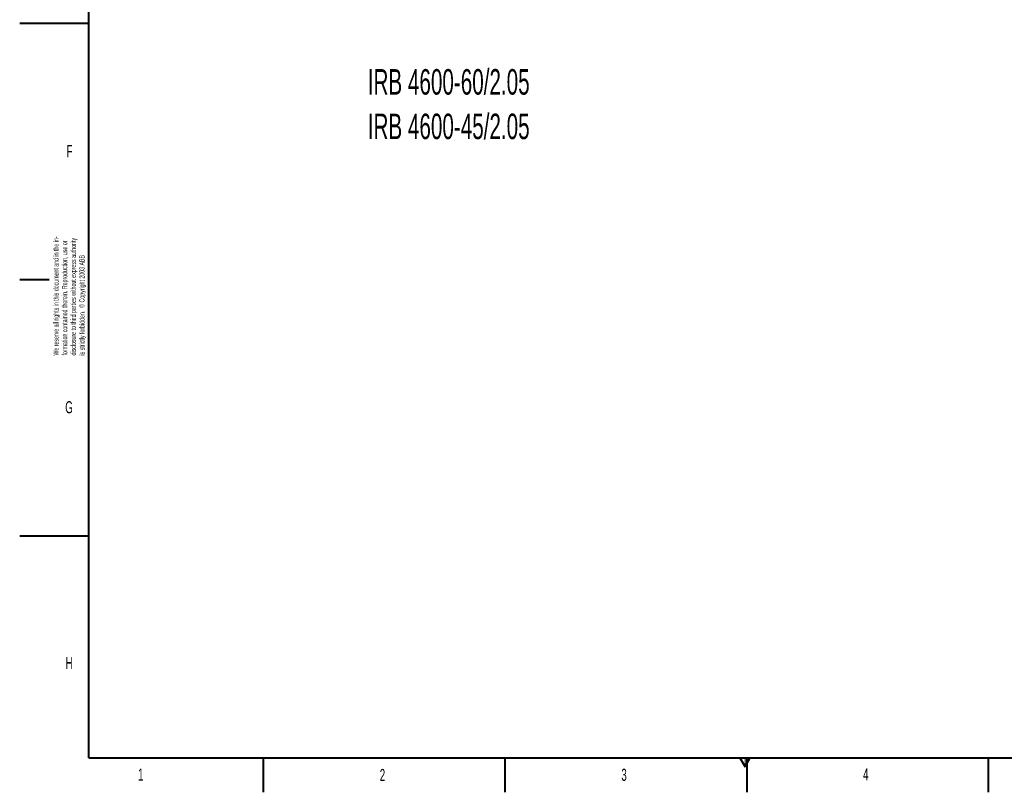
# Model space of a CAD drawing. Header units: millimetres. Extents: x 0 to 16820, y 0 to 11880.
# Tile 1 of 122: x 0 to 5701, y 0 to 4474. Entities that reach past the tile are written whole.
import ezdxf

# ---------------------------------------------------------------- set-up
doc = ezdxf.new("R2010")
doc.units = ezdxf.units.MM
doc.header["$LTSCALE"] = 20
doc.styles.add('SLDTEXTSTYLE0', font='TXT', dxfattribs={"width": 0.605})

# ---------------------------------------------------------------- blocks, each defined once
blk = doc.blocks.new('SW_NOTE_3')
at = {"color": 0, "linetype": 'Continuous', "lineweight": 0, "char_height": 30, "attachment_point": 1, "rotation": 90, "style": 'SLDTEXTSTYLE0'}
for s, insert in [('We reserve all rights in this document and in the in-', (-38.7, 0)), ('disclosure to third parties without express authority', (61.3, 0)), ('formation contained therein. Reproduction, use or', (11.3, 0)), ('is strictly forbidden.  © Copyright 2003 ABB', (111.3, 0))]:
    blk.add_mtext(s, dxfattribs=dict(at, insert=insert))
blk = doc.blocks.new('SW_NOTE_4')
at = {"color": 0, "linetype": 'Continuous', "lineweight": 0, "char_height": 147.783, "attachment_point": 1, "style": 'SLDTEXTSTYLE0'}
for s, insert in [('IRB 4600-60/2.05', (0, 190.5)), ('IRB 4600-45/2.05', (0, -67.3))]:
    blk.add_mtext(s, dxfattribs=dict(at, insert=insert))

msp = doc.modelspace()

# ---------------------------------------------------------------- linework, layer by layer
at = {"color": 7, "linetype": 'Continuous', "lineweight": 40}
for p, q in [((400, 200), (400, 11680)), ((0, 4455), (400, 4455)), ((0, 2970), (170, 2970)), ((0, 1485), (400, 1485)), ((400, 200), (16620, 200)), ((1410, 200), (1410, 0)), ((2810, 200), (2810, 0)), ((4170, 200), (4200, 148.04)), ((4200, 148.04), (4230, 200)), ((4210, 200), (4210, 0)), ((5610, 0), (5610, 200))]:
    msp.add_line(p, q, dxfattribs=at)
at = {"color": 7, "linetype": 'Continuous', "lineweight": 0}
msp.add_line((4200, 148.04), (4200, 200), dxfattribs=at)

# ---------------------------------------------------------------- block references
for name, p in [('SW_NOTE_4', (2015.56, 3997.61)), ('SW_NOTE_3', (234.1, 2529.4))]:
    msp.add_blockref(name, p, dxfattribs=at)

# ---------------------------------------------------------------- texts
at = {"color": 7, "linetype": 'Continuous', "lineweight": 0, "char_height": 70, "attachment_point": 1, "style": 'SLDTEXTSTYLE0'}
for s, insert in [('F', (271.15, 3747.93)), ('G', (263.78, 2264.9)), ('H', (265.26, 783.33)), ('1', (685.36, 137.87)), ('2', (2084.77, 135.02)), ('3', (3483.86, 136.38)), ('4', (4883.31, 138.74))]:
    msp.add_mtext(s, dxfattribs=dict(at, insert=insert))

doc.saveas('drawing.dxf')
